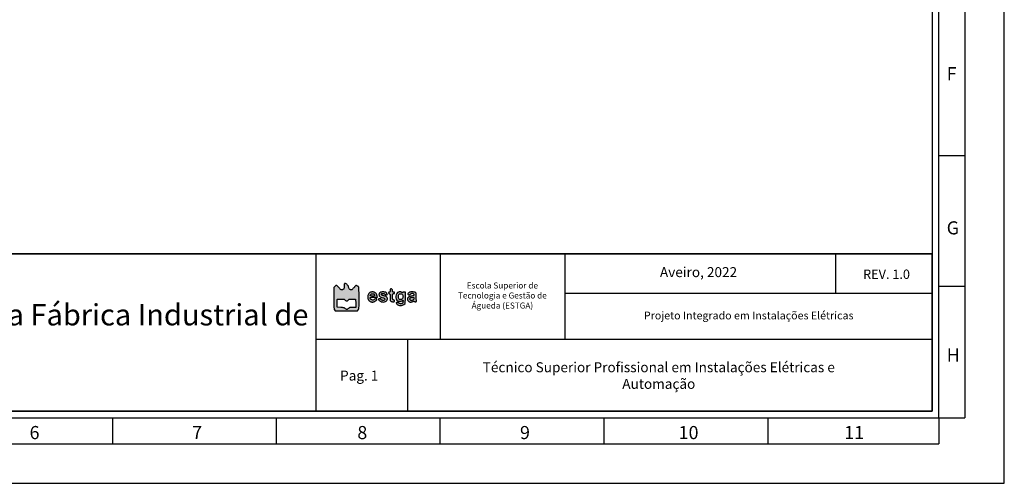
# Model space of a CAD drawing. Header units: millimetres. Extents: x -559 to 10735, y -2326 to 222.
# Tile 214 of 256: x 2288 to 2317, y -1811 to -1797. Entities that reach past the tile are written whole.
import ezdxf

# ---------------------------------------------------------------- set-up
doc = ezdxf.new("R2010")
doc.units = ezdxf.units.MM
doc.header["$LTSCALE"] = 4
for name, color, linetype in [('Cabeçalho', 252, 'Continuous'), ('Modelo', 251, 'Continuous'), ('Texto Cabeçalho', 3, 'Continuous')]:
    doc.layers.add(name, color=color, linetype=linetype)

msp = doc.modelspace()

# ---------------------------------------------------------------- hatches: boundary and pattern name
at = {"layer": 'Texto Cabeçalho'}
h = msp.add_hatch(color=256, dxfattribs=at)
h.dxf.hatch_style = 1
h.paths.add_polyline_path([(2297.773, -1805.169, -0.103369), (2297.75, -1805.153, -0.100368), (2297.735, -1805.129, -0.089615), (2297.73, -1805.099, 0.138861), (2297.721, -1805.067, 0.04933), (2297.691, -1805.029, 0.049188), (2297.656, -1804.997, 0.157567), (2297.626, -1804.988, 0.119218), (2297.612, -1804.991, 0.19762), (2297.605, -1804.999, 0.071776), (2297.602, -1805.018, 0.007282), (2297.601, -1805.063, -0.03039), (2297.598, -1805.118, -0.109263), (2297.586, -1805.151, -0.162003), (2297.565, -1805.168, -0.093147), (2297.531, -1805.175, -0.088417), (2297.513, -1805.171, -0.074351), (2297.495, -1805.162, -0.047695), (2297.475, -1805.143, -0.013943), (2297.448, -1805.111, 0.016235), (2297.427, -1805.086, 0.021586), (2297.406, -1805.066, 0.019562), (2297.388, -1805.05, 0.160613), (2297.378, -1805.047, 0.105218), (2297.368, -1805.048, 0.031288), (2297.355, -1805.055, 0.029869), (2297.341, -1805.064, 0.028262), (2297.328, -1805.075), (2297.297, -1805.103), (2297.297, -1805.418, 0.001459), (2297.298, -1805.61, 0.014831), (2297.301, -1805.69, 0.036596), (2297.307, -1805.734, 0.117837), (2297.32, -1805.761), (2297.342, -1805.788), (2297.665, -1805.788), (2297.988, -1805.788), (2298.011, -1805.759, 0.110111), (2298.023, -1805.732, 0.037202), (2298.03, -1805.688, 0.01517), (2298.033, -1805.61, 0.001536), (2298.033, -1805.424, 0.00222), (2298.033, -1805.305, 0.00338), (2298.031, -1805.202, 0.001252), (2298.029, -1805.114, 0.085167), (2298.026, -1805.099, 0.1341), (2298.013, -1805.081, 0.046674), (2297.986, -1805.064, 0.046093), (2297.957, -1805.052, 0.175615), (2297.938, -1805.053, 0.095071), (2297.93, -1805.058, 0.011188), (2297.914, -1805.074, 0.013085), (2297.896, -1805.094, 0.010367), (2297.878, -1805.117, -0.016413), (2297.854, -1805.145, -0.050954), (2297.836, -1805.162, -0.075762), (2297.819, -1805.172, -0.085445), (2297.801, -1805.175, -0.100623)])
h.paths.add_polyline_path([(2297.779, -1805.445, -0.006824), (2297.838, -1805.446), (2297.934, -1805.449), (2297.938, -1805.569), (2297.941, -1805.689), (2297.846, -1805.689, 0.008317), (2297.791, -1805.69, 0.049732), (2297.763, -1805.694, 0.085353), (2297.743, -1805.702, 0.053245), (2297.723, -1805.718, -0.051848), (2297.697, -1805.739, -0.137763), (2297.675, -1805.746, -0.141522), (2297.653, -1805.74, -0.055915), (2297.627, -1805.721, 0.066463), (2297.608, -1805.707, 0.061609), (2297.585, -1805.699, 0.037581), (2297.553, -1805.693, 0.008945), (2297.498, -1805.689), (2297.397, -1805.683), (2297.393, -1805.579, -0.005737), (2297.392, -1805.538, -0.007758), (2297.392, -1805.501, -0.005495), (2297.393, -1805.47, -0.080952), (2297.396, -1805.459, -0.226456), (2297.403, -1805.452, -0.042121), (2297.423, -1805.447, -0.028091), (2297.454, -1805.444, -0.008218), (2297.502, -1805.443, -0.007127), (2297.562, -1805.444, -0.049297), (2297.591, -1805.448, -0.091664), (2297.61, -1805.457, -0.058119), (2297.629, -1805.473, 0.049987), (2297.653, -1805.494, 0.158555), (2297.673, -1805.5, 0.161487), (2297.693, -1805.494, 0.052373), (2297.716, -1805.472, -0.055528), (2297.734, -1805.456, -0.105577), (2297.752, -1805.447, -0.055162)], flags=16)
at = {"layer": 'Texto Cabeçalho', "true_color": 0x000000}
h = msp.add_hatch(color=18, dxfattribs=at)
h.dxf.hatch_style = 1
h.paths.add_polyline_path([(2298.36, -1805.402, -0.113871), (2298.373, -1805.396, -0.04008), (2298.401, -1805.393, -0.005228), (2298.461, -1805.393), (2298.568, -1805.393), (2298.56, -1805.355, 0.048578), (2298.549, -1805.318, 0.065059), (2298.531, -1805.287, 0.068572), (2298.507, -1805.263, 0.062515), (2298.477, -1805.245, 0.023173), (2298.445, -1805.234, 0.080221), (2298.423, -1805.231, 0.075403), (2298.401, -1805.234, 0.018955), (2298.366, -1805.247, 0.076875), (2298.331, -1805.268, 0.080553), (2298.306, -1805.298, 0.076557), (2298.29, -1805.336, 0.060775), (2298.284, -1805.38, 0.052656), (2298.289, -1805.425, 0.074597), (2298.303, -1805.463, 0.080636), (2298.327, -1805.492, 0.074541), (2298.359, -1805.514, 0.034396), (2298.392, -1805.527, 0.065799), (2298.421, -1805.532, 0.069298), (2298.448, -1805.529, 0.042275), (2298.48, -1805.519, 0.054982), (2298.504, -1805.505, 0.036275), (2298.528, -1805.485, 0.034641), (2298.547, -1805.464, 0.160063), (2298.553, -1805.448, 0.390518), (2298.546, -1805.44, 0.056062), (2298.521, -1805.44, 0.050936), (2298.494, -1805.446, 0.117799), (2298.476, -1805.457, -0.16673), (2298.442, -1805.473, -0.120242), (2298.401, -1805.468, -0.124135), (2298.367, -1805.445, -0.18266), (2298.355, -1805.412, -0.238399)])
h.paths.add_polyline_path([(2298.36, -1805.331, -0.091609), (2298.373, -1805.31, -0.108903), (2298.394, -1805.295, -0.078201), (2298.422, -1805.288, -0.081241), (2298.449, -1805.29, -0.13845), (2298.469, -1805.301, -0.062207), (2298.475, -1805.308, -0.039117), (2298.479, -1805.317, -0.038824), (2298.482, -1805.327, -0.056382), (2298.483, -1805.336, -0.139014), (2298.48, -1805.347, -0.168808), (2298.472, -1805.353, -0.074881), (2298.456, -1805.357, -0.012599), (2298.425, -1805.357, -0.02814), (2298.384, -1805.355, -0.156678), (2298.363, -1805.346, -0.311186)], flags=16)
h.paths.add_polyline_path([(2298.668, -1805.386, 0.01235), (2298.729, -1805.406, -0.055419), (2298.763, -1805.42, -0.154763), (2298.78, -1805.439, -0.239194), (2298.78, -1805.459, -0.128236), (2298.763, -1805.478, -0.132572), (2298.741, -1805.484, -0.077903), (2298.713, -1805.481, -0.080674), (2298.689, -1805.47, -0.168057), (2298.677, -1805.453, 0.202023), (2298.666, -1805.441, 0.079859), (2298.645, -1805.434, 0.076974), (2298.621, -1805.434, 0.15765), (2298.604, -1805.443, 0.332869), (2298.602, -1805.459, 0.066485), (2298.62, -1805.483, 0.056587), (2298.649, -1805.508, 0.072154), (2298.681, -1805.522, 0.083014), (2298.744, -1805.53, 0.097651), (2298.802, -1805.516, 0.116791), (2298.844, -1805.484, 0.163369), (2298.86, -1805.44, 0.072663), (2298.856, -1805.409, 0.122125), (2298.844, -1805.387, 0.102823), (2298.82, -1805.37, 0.04161), (2298.783, -1805.357, -0.012751), (2298.735, -1805.344, -0.042101), (2298.705, -1805.332, -0.07158), (2298.688, -1805.32, -0.207626), (2298.682, -1805.306, -0.255969), (2298.69, -1805.292, -0.085662), (2298.712, -1805.283, -0.073886), (2298.74, -1805.281, -0.10615), (2298.764, -1805.287, -0.026102), (2298.773, -1805.293, -0.033758), (2298.78, -1805.299, -0.049946), (2298.788, -1805.307, 0.44107), (2298.789, -1805.311, 0.040945), (2298.797, -1805.314, 0.036019), (2298.809, -1805.316, 0.022477), (2298.822, -1805.317, 0.006342), (2298.836, -1805.316, 0.010544), (2298.847, -1805.316, 0.004395), (2298.856, -1805.315, 0.389495), (2298.857, -1805.314, 0.121245), (2298.853, -1805.299, 0.029603), (2298.84, -1805.276, 0.028452), (2298.824, -1805.255, 0.14911), (2298.812, -1805.248, 0.027359), (2298.775, -1805.24, 0.027599), (2298.737, -1805.236, 0.029348), (2298.703, -1805.237, 0.052114), (2298.675, -1805.242, 0.051808), (2298.644, -1805.254, 0.112549), (2298.624, -1805.271, 0.119902), (2298.615, -1805.294, 0.063393), (2298.614, -1805.324, 0.088373), (2298.621, -1805.351, 0.126496), (2298.637, -1805.37, 0.068854)])
h.paths.add_polyline_path([(2299.01, -1805.223, -0.022931), (2299.009, -1805.201, 0.099329), (2299.004, -1805.173, 0.135439), (2298.987, -1805.152, 0.177459), (2298.967, -1805.146, 0.181757), (2298.947, -1805.155, 0.133829), (2298.944, -1805.16, 0.022028), (2298.941, -1805.172, 0.022866), (2298.94, -1805.186, 0.018427), (2298.939, -1805.202, -0.024804), (2298.938, -1805.222, -0.110756), (2298.934, -1805.233, -0.174053), (2298.927, -1805.239, -0.085474), (2298.916, -1805.241, 0.071854), (2298.906, -1805.242, 0.117651), (2298.898, -1805.246, 0.122574), (2298.894, -1805.253, 0.082072), (2298.892, -1805.263, 0.097504), (2298.894, -1805.271, 0.076301), (2298.899, -1805.28, 0.074004), (2298.907, -1805.287, 0.081717), (2298.916, -1805.291, -0.145612), (2298.928, -1805.298, -0.130186), (2298.935, -1805.312, -0.049038), (2298.938, -1805.338, -0.005703), (2298.939, -1805.396, 0.014049), (2298.941, -1805.466, 0.10478), (2298.95, -1805.498, 0.190915), (2298.968, -1805.514, 0.068962), (2299.003, -1805.521, 0.011052), (2299.04, -1805.523, 0.089181), (2299.057, -1805.52, 0.209026), (2299.065, -1805.513, 0.103767), (2299.068, -1805.499, 0.102549), (2299.066, -1805.489, 0.09348), (2299.06, -1805.481, 0.080963), (2299.051, -1805.474, 0.055091), (2299.038, -1805.47, -0.085661), (2299.022, -1805.462, -0.172689), (2299.013, -1805.451, -0.068807), (2299.01, -1805.43, -0.006072), (2299.009, -1805.375, -0.005), (2299.01, -1805.318, -0.07577), (2299.013, -1805.299, -0.227977), (2299.022, -1805.29, -0.088152), (2299.038, -1805.287, 0.044917), (2299.052, -1805.286, 0.124433), (2299.061, -1805.282, 0.149479), (2299.066, -1805.275, 0.07578), (2299.068, -1805.264, 0.07578), (2299.066, -1805.253, 0.149479), (2299.061, -1805.246, 0.124433), (2299.052, -1805.242, 0.044917), (2299.038, -1805.241, -0.050044), (2299.023, -1805.239, -0.186049), (2299.014, -1805.234, -0.136666)])
h.paths.add_polyline_path([(2299.385, -1805.241), (2299.35, -1805.241, 0.033181), (2299.336, -1805.241, 0.043568), (2299.324, -1805.244, 0.050115), (2299.315, -1805.248, 0.187636), (2299.311, -1805.253, -0.247449), (2299.307, -1805.257, -0.10686), (2299.299, -1805.257, -0.060386), (2299.287, -1805.254, -0.023082), (2299.272, -1805.247, 0.019444), (2299.247, -1805.235, 0.077502), (2299.231, -1805.231, 0.074546), (2299.214, -1805.232, 0.017156), (2299.186, -1805.239, 0.196809), (2299.132, -1805.28, 0.106383), (2299.107, -1805.361, 0.105474), (2299.116, -1805.445, 0.191241), (2299.161, -1805.497, 0.085158), (2299.189, -1805.507, 0.050096), (2299.225, -1805.509, 0.050301), (2299.261, -1805.503, 0.090587), (2299.287, -1805.491, -0.012552), (2299.304, -1805.48, -0.257457), (2299.309, -1805.48, -0.273567), (2299.313, -1805.485, -0.013884), (2299.313, -1805.504, -0.05592), (2299.309, -1805.538, -0.118454), (2299.298, -1805.561, -0.135537), (2299.278, -1805.575, -0.084417), (2299.25, -1805.58, -0.04037), (2299.234, -1805.578, -0.038681), (2299.218, -1805.574, -0.041248), (2299.205, -1805.569, -0.099612), (2299.196, -1805.562, 0.147033), (2299.178, -1805.55, 0.057385), (2299.149, -1805.545, 0.064117), (2299.123, -1805.547, 0.359237), (2299.114, -1805.557, 0.130215), (2299.116, -1805.563, 0.023416), (2299.123, -1805.574, 0.023868), (2299.132, -1805.586, 0.019589), (2299.143, -1805.598, 0.128655), (2299.183, -1805.621, 0.067817), (2299.239, -1805.629, 0.066219), (2299.297, -1805.621, 0.103511), (2299.342, -1805.598), (2299.377, -1805.57), (2299.381, -1805.405)])
h.paths.add_polyline_path([(2299.309, -1805.344, -0.078162), (2299.313, -1805.38, -0.08106), (2299.305, -1805.413, -0.110055), (2299.288, -1805.439, -0.05576), (2299.266, -1805.455, -0.113803), (2299.246, -1805.461, -0.118156), (2299.225, -1805.458, -0.06293), (2299.203, -1805.445, -0.1635), (2299.185, -1805.418, -0.06554), (2299.179, -1805.374, -0.065846), (2299.184, -1805.33, -0.17401), (2299.201, -1805.304, -0.081368), (2299.227, -1805.291, -0.102035), (2299.253, -1805.288, -0.109501), (2299.276, -1805.296, -0.106286), (2299.295, -1805.313, -0.089684)], flags=16)
h.paths.add_polyline_path([(2299.698, -1805.314, 0.036016), (2299.695, -1805.283, 0.07733), (2299.689, -1805.265, 0.153756), (2299.678, -1805.254, 0.069667), (2299.648, -1805.243, 0.029511), (2299.605, -1805.237, 0.029541), (2299.561, -1805.236, 0.051631), (2299.524, -1805.241, 0.085642), (2299.482, -1805.259, 0.13911), (2299.457, -1805.288, 0.300432), (2299.461, -1805.311, 0.213781), (2299.486, -1805.322, 0.056561), (2299.5, -1805.321, 0.059268), (2299.513, -1805.316, 0.06217), (2299.524, -1805.309, 0.075491), (2299.533, -1805.299, -0.163422), (2299.557, -1805.279, -0.138242), (2299.59, -1805.276, -0.151603), (2299.618, -1805.291, -0.198567), (2299.629, -1805.317, -0.109936), (2299.625, -1805.335, -0.167168), (2299.614, -1805.346, -0.0704), (2299.59, -1805.354, -0.008633), (2299.537, -1805.364, 0.031451), (2299.516, -1805.368, 0.027553), (2299.494, -1805.376, 0.028543), (2299.476, -1805.385, 0.070294), (2299.464, -1805.394, 0.107636), (2299.447, -1805.421, 0.108361), (2299.442, -1805.452, 0.106663), (2299.451, -1805.483, 0.101341), (2299.473, -1805.509, 0.072013), (2299.501, -1805.525, 0.083264), (2299.532, -1805.532, 0.077928), (2299.565, -1805.528, 0.054111), (2299.599, -1805.515, -0.023082), (2299.615, -1805.507, -0.060386), (2299.626, -1805.504, -0.10686), (2299.634, -1805.505, -0.247449), (2299.638, -1805.509, 0.188788), (2299.642, -1805.514, 0.049671), (2299.652, -1805.517, 0.043241), (2299.664, -1805.52, 0.032838), (2299.678, -1805.521, 0.022226), (2299.695, -1805.52, 0.123286), (2299.704, -1805.517, 0.241912), (2299.707, -1805.512, 0.102416), (2299.706, -1805.503, -0.071957), (2299.703, -1805.49, -0.005942), (2299.701, -1805.457, -0.007853), (2299.699, -1805.418, -0.005973), (2299.699, -1805.374, 0.006065)])
h.paths.add_polyline_path([(2299.623, -1805.398, -0.172242), (2299.627, -1805.406, -0.047364), (2299.629, -1805.421, -0.096839), (2299.624, -1805.446, -0.097339), (2299.61, -1805.467, -0.098406), (2299.589, -1805.481, -0.101383), (2299.565, -1805.486, -0.098385), (2299.542, -1805.482, -0.121124), (2299.525, -1805.469, -0.129792), (2299.516, -1805.45, -0.122461), (2299.517, -1805.429, -0.103308), (2299.526, -1805.413, -0.109403), (2299.54, -1805.403, -0.071406), (2299.562, -1805.397, -0.022133), (2299.597, -1805.394, -0.034533), (2299.614, -1805.394, -0.151976)], flags=16)

# ---------------------------------------------------------------- linework, layer by layer
at = {"layer": 'Cabeçalho'}
msp.add_line((2311.924, -1805.285), (2311.924, -1804.126), dxfattribs=at)
at = {"layer": 'Modelo'}
for p, q in [((2315.682, -1782.159), (2315.682, -1808.901)), ((2315.682, -1791.71), (2315.682, -1801.26)), ((2314.918, -1801.26), (2315.682, -1801.26)), ((2315.682, -1801.26), (2315.682, -1808.901)), ((2296.771, -1804.126), (2296.771, -1808.71)), ((2300.403, -1806.609), (2300.403, -1804.157)), ((2304.03, -1804.126), (2304.03, -1806.609)), ((2315.682, -1805.081), (2314.918, -1805.081)), ((2314.727, -1805.285), (2304.03, -1805.285)), ((2296.771, -1806.609), (2314.727, -1806.609)), ((2299.445, -1806.609), (2299.445, -1808.71)), ((2290.85, -1808.901), (2290.85, -1809.665)), ((2295.625, -1809.665), (2295.625, -1808.901)), ((2300.4, -1809.665), (2300.4, -1808.901)), ((2305.176, -1809.665), (2305.176, -1808.901)), ((2309.951, -1809.665), (2309.951, -1808.901)), ((2314.918, -1808.901), (2315.682, -1808.901)), ((2314.918, -1808.901), (2314.918, -1809.665)), ((2271.748, -1809.665), (2314.918, -1809.665)), ((2281.299, -1809.665), (2290.85, -1809.665)), ((2290.85, -1809.665), (2300.4, -1809.665)), ((2300.4, -1809.665), (2309.951, -1809.665))]:
    msp.add_line(p, q, dxfattribs=at)
for points in [[(2260.096, -1810.811), (2316.828, -1810.811), (2316.828, -1770.698), (2260.096, -1770.698)], [(2262.006, -1808.901), (2314.918, -1808.901), (2314.918, -1772.608), (2262.006, -1772.608)], [(2314.727, -1808.71), (2262.197, -1808.71), (2262.197, -1772.799), (2314.727, -1772.799)], [(2262.197, -1804.126), (2314.727, -1804.126), (2314.727, -1808.71), (2262.197, -1808.71)], [(2314.727, -1804.126), (2262.197, -1804.126), (2262.197, -1808.71), (2314.727, -1808.71)], [(2276.715, -1804.126), (2296.771, -1804.126), (2296.771, -1808.71), (2276.715, -1808.71)]]:
    msp.add_lwpolyline(points, close=True, dxfattribs=at)
at = {"layer": 'Texto Cabeçalho'}
for points in [[(2297.601, -1805.063, -0.03039), (2297.598, -1805.118, -0.109263), (2297.586, -1805.151, -0.162002), (2297.565, -1805.168, -0.093148), (2297.531, -1805.175, -0.088414), (2297.513, -1805.171, -0.074352), (2297.495, -1805.162, -0.047695), (2297.475, -1805.143, -0.013943), (2297.448, -1805.111, 0.016236), (2297.427, -1805.086, 0.021587), (2297.406, -1805.066, 0.01956), (2297.388, -1805.05, 0.160613), (2297.378, -1805.047, 0.105217), (2297.368, -1805.048, 0.031287), (2297.355, -1805.055, 0.02987), (2297.341, -1805.064, 0.028262), (2297.328, -1805.075), (2297.297, -1805.103), (2297.297, -1805.418, 0.001459), (2297.298, -1805.61, 0.014831), (2297.301, -1805.69, 0.036596), (2297.307, -1805.734, 0.117837), (2297.32, -1805.761), (2297.342, -1805.788), (2297.665, -1805.788), (2297.988, -1805.788), (2298.011, -1805.759, 0.110111), (2298.023, -1805.732, 0.037202), (2298.03, -1805.688, 0.01517), (2298.033, -1805.61, 0.001536), (2298.033, -1805.424, 0.00222), (2298.033, -1805.305, 0.00338), (2298.031, -1805.202, 0.001252), (2298.029, -1805.114, 0.085167), (2298.026, -1805.099, 0.1341), (2298.013, -1805.081, 0.046674), (2297.986, -1805.064, 0.046093), (2297.957, -1805.052, 0.175615), (2297.938, -1805.053, 0.095071), (2297.93, -1805.058, 0.011196), (2297.914, -1805.074, 0.013078), (2297.896, -1805.094, 0.010367), (2297.878, -1805.117, -0.016413), (2297.854, -1805.145, -0.050954), (2297.836, -1805.162, -0.075762), (2297.819, -1805.172, -0.085443), (2297.801, -1805.175, -0.100625), (2297.773, -1805.169, -0.103356), (2297.75, -1805.153, -0.100381), (2297.735, -1805.129, -0.089614), (2297.73, -1805.099, 0.13886), (2297.721, -1805.067, 0.04933), (2297.691, -1805.029, 0.049188), (2297.656, -1804.997, 0.157567), (2297.626, -1804.988, 0.119219), (2297.612, -1804.991, 0.197619), (2297.605, -1804.999, 0.071776), (2297.602, -1805.018, 0.007282)], [(2297.629, -1805.473, 0.049987), (2297.653, -1805.494, 0.158555), (2297.673, -1805.5, 0.161487), (2297.693, -1805.494, 0.052373), (2297.716, -1805.472, -0.055528), (2297.734, -1805.456, -0.105578), (2297.752, -1805.447, -0.055162), (2297.779, -1805.445, -0.006824), (2297.838, -1805.446), (2297.934, -1805.449), (2297.938, -1805.569), (2297.941, -1805.689), (2297.846, -1805.689, 0.008317), (2297.791, -1805.69, 0.049732), (2297.763, -1805.694, 0.085354), (2297.743, -1805.702, 0.053245), (2297.723, -1805.718, -0.051848), (2297.697, -1805.739, -0.137763), (2297.675, -1805.746, -0.141522), (2297.653, -1805.74, -0.055915), (2297.627, -1805.721, 0.066463), (2297.608, -1805.707, 0.061609), (2297.585, -1805.699, 0.037581), (2297.553, -1805.693, 0.008945), (2297.498, -1805.689), (2297.397, -1805.683), (2297.393, -1805.579, -0.005737), (2297.392, -1805.538, -0.007759), (2297.392, -1805.501, -0.005495), (2297.393, -1805.47, -0.080952), (2297.396, -1805.459, -0.226456), (2297.403, -1805.452, -0.042121), (2297.423, -1805.447, -0.028091), (2297.454, -1805.444, -0.008218), (2297.502, -1805.443, -0.007127), (2297.562, -1805.444, -0.049297), (2297.591, -1805.448, -0.091664), (2297.61, -1805.457, -0.058119)]]:
    msp.add_lwpolyline(points, format="xyb", close=True, dxfattribs=at)
at = {"layer": 'Texto Cabeçalho', "color": 18, "true_color": 0x000000}
for points in [[(2298.366, -1805.247, 0.076875), (2298.331, -1805.268, 0.080556), (2298.306, -1805.298, 0.076556), (2298.29, -1805.336, 0.060774), (2298.284, -1805.38, 0.052657), (2298.289, -1805.425, 0.074597), (2298.303, -1805.463, 0.080632), (2298.327, -1805.492, 0.074544), (2298.359, -1805.514, 0.034396), (2298.392, -1805.527, 0.065799), (2298.421, -1805.532, 0.069299), (2298.448, -1805.529, 0.042275), (2298.48, -1805.519, 0.054984), (2298.504, -1805.505, 0.036273), (2298.528, -1805.485, 0.034643), (2298.547, -1805.464, 0.160063), (2298.553, -1805.448, 0.390517), (2298.546, -1805.44, 0.056063), (2298.521, -1805.44, 0.050935), (2298.494, -1805.446, 0.117799), (2298.476, -1805.457, -0.166731), (2298.442, -1805.473, -0.120236), (2298.401, -1805.468, -0.12414), (2298.367, -1805.445, -0.18266), (2298.355, -1805.412, -0.238398), (2298.36, -1805.402, -0.113871), (2298.373, -1805.396, -0.04008), (2298.401, -1805.393, -0.005228), (2298.461, -1805.393), (2298.568, -1805.393), (2298.56, -1805.355, 0.048578), (2298.549, -1805.318, 0.065057), (2298.531, -1805.287, 0.068575), (2298.507, -1805.263, 0.062514), (2298.477, -1805.245, 0.023173), (2298.445, -1805.234, 0.08022), (2298.423, -1805.231, 0.075404), (2298.401, -1805.234, 0.018955)], [(2298.469, -1805.301, -0.062206), (2298.475, -1805.308, -0.039117), (2298.479, -1805.317, -0.038823), (2298.482, -1805.327, -0.056383), (2298.483, -1805.336, -0.139013), (2298.48, -1805.347, -0.168809), (2298.472, -1805.353, -0.074881), (2298.456, -1805.357, -0.012599), (2298.425, -1805.357, -0.028141), (2298.384, -1805.355, -0.156678), (2298.363, -1805.346, -0.311186), (2298.36, -1805.331, -0.09161), (2298.373, -1805.31, -0.108903), (2298.394, -1805.295, -0.078199), (2298.422, -1805.288, -0.081243), (2298.449, -1805.29, -0.138452)], [(2298.675, -1805.242, 0.051806), (2298.644, -1805.254, 0.112553), (2298.624, -1805.271, 0.119897), (2298.615, -1805.294, 0.063394), (2298.614, -1805.324, 0.088372), (2298.621, -1805.351, 0.126496), (2298.637, -1805.37, 0.068854), (2298.668, -1805.386, 0.01235), (2298.729, -1805.406, -0.055419), (2298.763, -1805.42, -0.154763), (2298.78, -1805.439, -0.239194), (2298.78, -1805.459, -0.128234), (2298.763, -1805.478, -0.132575), (2298.741, -1805.484, -0.077903), (2298.713, -1805.481, -0.080674), (2298.689, -1805.47, -0.168057), (2298.677, -1805.453, 0.202023), (2298.666, -1805.441, 0.079858), (2298.645, -1805.434, 0.076975), (2298.621, -1805.434, 0.15765), (2298.604, -1805.443, 0.332868), (2298.602, -1805.459, 0.066484), (2298.62, -1805.483, 0.056587), (2298.649, -1805.508, 0.072154), (2298.681, -1805.522, 0.083015), (2298.744, -1805.53, 0.09765), (2298.802, -1805.516, 0.11679), (2298.844, -1805.484, 0.163367), (2298.86, -1805.44, 0.072664), (2298.856, -1805.409, 0.122124), (2298.844, -1805.387, 0.102824), (2298.82, -1805.37, 0.04161), (2298.783, -1805.357, -0.012751), (2298.735, -1805.344, -0.042101), (2298.705, -1805.332, -0.07158), (2298.688, -1805.32, -0.207626), (2298.682, -1805.306, -0.255969), (2298.69, -1805.292, -0.085662), (2298.712, -1805.283, -0.073885), (2298.74, -1805.281, -0.106152), (2298.764, -1805.287, -0.026101), (2298.773, -1805.293, -0.03376), (2298.78, -1805.299, -0.035864), (2298.786, -1805.304, -0.175941), (2298.787, -1805.308, 0.30201), (2298.789, -1805.311, 0.040944), (2298.797, -1805.314, 0.03602), (2298.809, -1805.316, 0.022477), (2298.822, -1805.317, 0.006342), (2298.836, -1805.316, 0.010545), (2298.847, -1805.316, 0.004395), (2298.856, -1805.315, 0.389495), (2298.857, -1805.314, 0.121245), (2298.853, -1805.299, 0.029611), (2298.84, -1805.276, 0.028445), (2298.824, -1805.255, 0.149111), (2298.812, -1805.248, 0.027359), (2298.775, -1805.24, 0.027599), (2298.737, -1805.236, 0.029348), (2298.703, -1805.237, 0.052116)], [(2298.947, -1805.155, 0.13383), (2298.944, -1805.16, 0.022027), (2298.941, -1805.172, 0.022866), (2298.94, -1805.186, 0.018427), (2298.939, -1805.202, -0.024804), (2298.938, -1805.222, -0.110756), (2298.934, -1805.233, -0.174054), (2298.927, -1805.239, -0.085474), (2298.916, -1805.241, 0.071854), (2298.906, -1805.242, 0.117651), (2298.898, -1805.246, 0.122573), (2298.894, -1805.253, 0.082074), (2298.892, -1805.263, 0.097502), (2298.894, -1805.271, 0.076311), (2298.899, -1805.28, 0.073995), (2298.907, -1805.287, 0.081717), (2298.916, -1805.291, -0.145614), (2298.928, -1805.298, -0.130184), (2298.935, -1805.312, -0.049038), (2298.938, -1805.338, -0.005703), (2298.939, -1805.396, 0.014049), (2298.941, -1805.466, 0.10478), (2298.95, -1805.498, 0.190915), (2298.968, -1805.514, 0.068962), (2299.003, -1805.521, 0.011052), (2299.04, -1805.523, 0.089181), (2299.057, -1805.52, 0.209026), (2299.065, -1805.513, 0.103767), (2299.068, -1805.499, 0.102549), (2299.066, -1805.489, 0.09348), (2299.06, -1805.481, 0.080962), (2299.051, -1805.474, 0.055092), (2299.038, -1805.47, -0.085661), (2299.022, -1805.462, -0.172688), (2299.013, -1805.451, -0.068807), (2299.01, -1805.43, -0.006069), (2299.009, -1805.375, -0.005003), (2299.01, -1805.318, -0.07577), (2299.013, -1805.299, -0.227976), (2299.022, -1805.29, -0.088152), (2299.038, -1805.287, 0.044917), (2299.052, -1805.286, 0.124434), (2299.061, -1805.282, 0.149477), (2299.066, -1805.275, 0.07578), (2299.068, -1805.264, 0.07578), (2299.066, -1805.253, 0.149477), (2299.061, -1805.246, 0.124434), (2299.052, -1805.242, 0.044917), (2299.038, -1805.241, -0.050044), (2299.023, -1805.239, -0.186049), (2299.014, -1805.234, -0.136666), (2299.01, -1805.223, -0.022931), (2299.009, -1805.201, 0.099329), (2299.004, -1805.173, 0.135439), (2298.987, -1805.152, 0.177459), (2298.967, -1805.146, 0.181757)], [(2299.186, -1805.239, 0.196809), (2299.132, -1805.28, 0.106383), (2299.107, -1805.361, 0.105474), (2299.116, -1805.445, 0.191244), (2299.161, -1805.497, 0.085154), (2299.189, -1805.507, 0.050096), (2299.225, -1805.509, 0.050301), (2299.261, -1805.503, 0.090587), (2299.287, -1805.491, -0.012552), (2299.304, -1805.48, -0.257457), (2299.309, -1805.48, -0.273567), (2299.313, -1805.485, -0.013884), (2299.313, -1805.504, -0.05592), (2299.309, -1805.538, -0.118454), (2299.298, -1805.561, -0.135536), (2299.278, -1805.575, -0.084417), (2299.25, -1805.58, -0.040357), (2299.234, -1805.578, -0.038692), (2299.218, -1805.574, -0.041249), (2299.205, -1805.569, -0.099612), (2299.196, -1805.562, 0.147033), (2299.178, -1805.55, 0.057383), (2299.149, -1805.545, 0.064119), (2299.123, -1805.547, 0.359236), (2299.114, -1805.557, 0.130216), (2299.116, -1805.563, 0.023416), (2299.123, -1805.574, 0.023867), (2299.132, -1805.586, 0.01959), (2299.143, -1805.598, 0.128655), (2299.183, -1805.621, 0.067817), (2299.239, -1805.629, 0.066219), (2299.297, -1805.621, 0.103511), (2299.342, -1805.598), (2299.377, -1805.57), (2299.381, -1805.405), (2299.385, -1805.241), (2299.35, -1805.241, 0.033181), (2299.336, -1805.241, 0.043567), (2299.324, -1805.244, 0.050115), (2299.315, -1805.248, 0.187636), (2299.311, -1805.253, -0.24745), (2299.307, -1805.257, -0.106859), (2299.299, -1805.257, -0.060386), (2299.287, -1805.254, -0.023082), (2299.272, -1805.247, 0.019444), (2299.247, -1805.235, 0.077509), (2299.231, -1805.231, 0.07454), (2299.214, -1805.232, 0.017156)], [(2299.295, -1805.313, -0.089685), (2299.309, -1805.344, -0.078159), (2299.313, -1805.38, -0.081063), (2299.305, -1805.413, -0.110055), (2299.288, -1805.439, -0.05576), (2299.266, -1805.455, -0.113798), (2299.246, -1805.461, -0.118162), (2299.225, -1805.458, -0.06293), (2299.203, -1805.445, -0.1635), (2299.185, -1805.418, -0.06554), (2299.179, -1805.374, -0.065846), (2299.184, -1805.33, -0.174009), (2299.201, -1805.304, -0.081369), (2299.227, -1805.291, -0.102035), (2299.253, -1805.288, -0.1095), (2299.276, -1805.296, -0.106285)], [(2299.524, -1805.241, 0.085643), (2299.482, -1805.259, 0.139111), (2299.457, -1805.288, 0.30043), (2299.461, -1805.311, 0.213781), (2299.486, -1805.322, 0.056559), (2299.5, -1805.321, 0.059271), (2299.513, -1805.316, 0.062169), (2299.524, -1805.309, 0.075491), (2299.533, -1805.299, -0.163421), (2299.557, -1805.279, -0.138241), (2299.59, -1805.276, -0.151604), (2299.618, -1805.291, -0.198569), (2299.629, -1805.317, -0.109935), (2299.625, -1805.335, -0.167168), (2299.614, -1805.346, -0.0704), (2299.59, -1805.354, -0.008633), (2299.537, -1805.364, 0.031451), (2299.516, -1805.368, 0.027552), (2299.494, -1805.376, 0.028544), (2299.476, -1805.385, 0.070293), (2299.464, -1805.394, 0.107636), (2299.447, -1805.421, 0.108364), (2299.442, -1805.452, 0.106657), (2299.451, -1805.483, 0.101343), (2299.473, -1805.509, 0.072013), (2299.501, -1805.525, 0.083267), (2299.532, -1805.532, 0.077925), (2299.565, -1805.528, 0.054111), (2299.599, -1805.515, -0.023082), (2299.615, -1805.507, -0.060386), (2299.626, -1805.504, -0.106859), (2299.634, -1805.505, -0.24745), (2299.638, -1805.509, 0.188788), (2299.642, -1805.514, 0.049672), (2299.652, -1805.517, 0.043241), (2299.664, -1805.52, 0.032837), (2299.678, -1805.521, 0.022226), (2299.695, -1805.52, 0.123286), (2299.704, -1805.517, 0.241912), (2299.707, -1805.512, 0.102416), (2299.706, -1805.503, -0.071957), (2299.703, -1805.49, -0.005943), (2299.701, -1805.457, -0.007853), (2299.699, -1805.418, -0.005973), (2299.699, -1805.374, 0.006065), (2299.698, -1805.314, 0.036016), (2299.695, -1805.283, 0.07733), (2299.689, -1805.265, 0.153756), (2299.678, -1805.254, 0.069667), (2299.648, -1805.243, 0.029521), (2299.605, -1805.237, 0.029531), (2299.561, -1805.236, 0.05163)], [(2299.629, -1805.421, -0.096839), (2299.624, -1805.446, -0.097339), (2299.61, -1805.467, -0.098406), (2299.589, -1805.481, -0.101383), (2299.565, -1805.486, -0.098386), (2299.542, -1805.482, -0.121123), (2299.525, -1805.469, -0.129796), (2299.516, -1805.45, -0.122458), (2299.517, -1805.429, -0.103306), (2299.526, -1805.413, -0.109406), (2299.54, -1805.403, -0.071406), (2299.562, -1805.397, -0.022133), (2299.597, -1805.394, -0.034533), (2299.614, -1805.394, -0.151976), (2299.623, -1805.398, -0.172243), (2299.627, -1805.406, -0.047364)]]:
    msp.add_lwpolyline(points, format="xyb", close=True, dxfattribs=at)

# ---------------------------------------------------------------- texts
at = {"layer": 'Modelo', "char_height": 0.382, "attachment_point": 1}
for s, insert in [('F', (2315.15, -1798.689)), ('G', (2315.15, -1803.179)), ('H', (2315.15, -1806.882)), ('6', (2288.436, -1809.142)), ('7', (2293.172, -1809.142)), ('8', (2297.983, -1809.142)), ('9', (2302.721, -1809.142)), ('10', (2307.342, -1809.142)), ('11', (2312.166, -1809.142))]:
    msp.add_mtext_dynamic_manual_height_columns(s, width=5.24484, gutter_width=1.91, heights=[0], dxfattribs=dict(at, insert=insert))
at = {"layer": 'Texto Cabeçalho', "attachment_point": 1}
for s, width, gutter_width, heights, insert, char_height in [('\\pxqc;Aveiro, 2022', 7.28808, 1.452, [0], (2304.277, -1804.514), 0.29048), ('\\pxqc;REV. 1.0', 3.50559, 1.357, [0], (2311.644, -1804.585), 0.27133), ('\\pxqc;Escola Superior de Tecnologia e Gestão de Águeda (ESTGA)', 3.05947, 0.876, [0.953], (2300.678, -1804.961), 0.17512), ('{\\fMeiryo UI|b1|i0|c0|p50;Projeto Elétrico de uma Fábrica Industrial de Injeção de Plástico}', 18.04677, 2.356, [2.929], (2279.005, -1805.592), 0.61967), ('\\pxqc;Projeto Integrado em Instalações Elétricas', 8.09738, 1.136, [0.855], (2305.335, -1805.809), 0.22716), ('\\pxqc;Técnico Superior Profissional em Instalações Elétricas e Automação', 11.81568, 1.452, [1.056], (2300.856, -1807.285), 0.29048), ('\\pxqc;Pag. 1', 1.62353, 1.452, [0], (2297.226, -1807.527), 0.29048)]:
    msp.add_mtext_dynamic_manual_height_columns(s, width=width, gutter_width=gutter_width, heights=heights, dxfattribs=dict(at, insert=insert, char_height=char_height))

doc.saveas('drawing.dxf')
